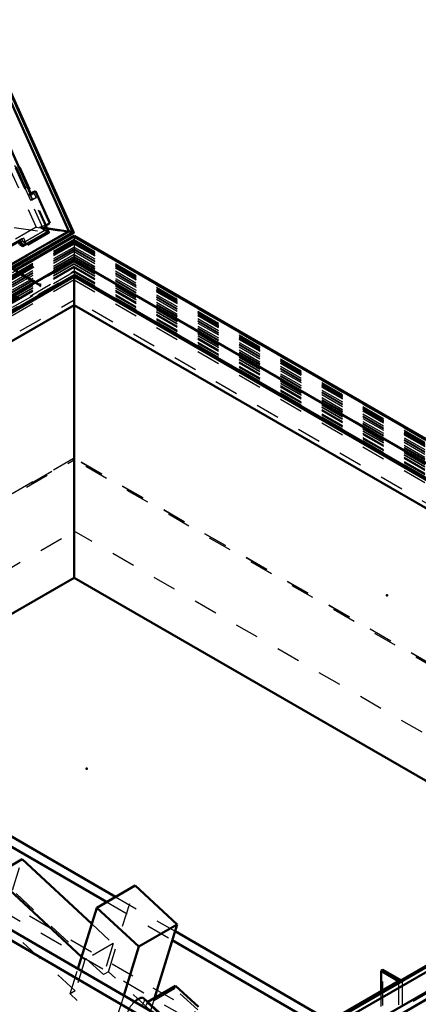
# Model space of a CAD drawing. Header units: millimetres. Extents: x 0 to 428, y 0 to 298.
# Tile 42 of 45: x 353 to 370, y 133 to 174. Entities that reach past the tile are written whole.
import ezdxf

# ---------------------------------------------------------------- set-up
doc = ezdxf.new("R2010")
doc.units = ezdxf.units.MM
doc.linetypes.add('Dashed', pattern=[2, 1, -1])
for name, color, linetype, lineweight in [('am_0', 7, 'Continuous', 50), ('am_12', 3, 'Continuous', 25), ('am_3', 6, 'Dashed', 25), ('am_6', 2, 'Continuous', 35), ('am_9', 7, 'Continuous', 50)]:
    doc.layers.add(name, color=color, linetype=linetype, lineweight=lineweight)

# ---------------------------------------------------------------- blocks, each defined once
blk = doc.blocks.new('58_FGS30015018025O110U_0_in_FDFneo150180C2125N1N4N_300Op0__1203')
at = {"layer": 'am_0'}
for p, q in [((333.94, 146.38), (362.054, 130.079)), ((341.125, 142.652), (362.432, 130.298)), ((347.938, 142.64), (356.841, 137.478)), ((349.199, 141.471), (356.463, 137.26)), ((352.913, 139.052), (351.728, 138.368)), ((352.913, 139.052), (355.839, 136.34)), ((351.728, 138.368), (355.411, 134.954)), ((357.663, 137.953), (356.05, 137.021)), ((357.663, 137.953), (359.425, 136.32)), ((355.258, 134.458), (356.05, 137.021)), ((356.05, 137.021), (357.811, 135.389)), ((359.425, 136.32), (357.811, 135.389)), ((359.425, 136.32), (358.47, 133.228)), ((359.336, 136.032), (365.821, 132.272)), ((359.221, 135.66), (365.442, 132.053)), ((357.811, 135.389), (357.179, 133.343)), ((367.981, 133.519), (367.983, 134.366)), ((368.059, 134.41), (367.983, 134.366)), ((367.983, 134.366), (368.714, 133.942)), ((368.805, 133.977), (368.059, 134.41)), ((368.714, 133.942), (365.083, 131.846)), ((359.35, 133.736), (358.187, 133.065)), ((359.35, 133.736), (360.32, 132.858)), ((358.803, 132.495), (358.015, 133.225))]:
    blk.add_line(p, q, dxfattribs=at)
blk.add_lwpolyline([(357.64, 133.076), (357.67, 133.102), (357.699, 133.126), (357.729, 133.149), (357.758, 133.169), (357.787, 133.187), (357.816, 133.203), (357.843, 133.217), (357.869, 133.228), (357.894, 133.236), (357.918, 133.242), (357.94, 133.245), (357.96, 133.246), (357.978, 133.243), (357.994, 133.238), (358.008, 133.23), (358.015, 133.225)], dxfattribs=at)
at = {"layer": 'am_3'}
for p, q in [((366.209, 129.135), (337.717, 145.655)), ((352.511, 137.751), (352.913, 139.052)), ((356.331, 134.211), (352.511, 137.751)), ((356.546, 134.335), (357.663, 137.953)), ((359.762, 132.435), (351.394, 137.287)), ((356.463, 137.26), (359.221, 135.66)), ((356.841, 137.478), (359.336, 136.032)), ((355.839, 136.34), (356.733, 135.512)), ((355.146, 133.527), (352.278, 136.185)), ((356.733, 135.512), (355.548, 134.827)), ((356.733, 135.512), (356.331, 134.211)), ((355.548, 134.827), (355.146, 133.527)), ((355.411, 134.954), (355.548, 134.827)), ((354.932, 133.403), (355.258, 134.458)), ((356.546, 134.335), (356.331, 134.211)), ((358.307, 132.702), (356.546, 134.335)), ((368.052, 130.92), (368.059, 134.41)), ((365.083, 131.759), (368.865, 133.942)), ((368.714, 133.942), (368.702, 127.689)), ((368.865, 133.942), (368.805, 133.977)), ((368.865, 133.942), (368.853, 127.689)), ((355.146, 133.527), (354.932, 133.403)), ((359.315, 133.616), (358.126, 132.93)), ((359.315, 133.616), (359.35, 133.736)), ((360.285, 132.737), (359.315, 133.616)), ((367.976, 130.876), (367.981, 133.519)), ((356.694, 131.77), (354.932, 133.403)), ((357.179, 133.343), (356.694, 131.77)), ((358.187, 133.065), (358.152, 133.045)), ((358.829, 132.427), (358.152, 133.045)), ((358.47, 133.228), (358.307, 132.702))]:
    blk.add_line(p, q, dxfattribs=at)
for points in [[(357.365, 132.59), (357.362, 132.609), (357.362, 132.63), (357.364, 132.653), (357.369, 132.678), (357.377, 132.704), (357.387, 132.732), (357.399, 132.761), (357.414, 132.791), (357.431, 132.821), (357.45, 132.852), (357.471, 132.883), (357.494, 132.915), (357.518, 132.946), (357.543, 132.977), (357.57, 133.007), (357.598, 133.036), (357.627, 133.064), (357.64, 133.076)], [(358.015, 133.225), (358.025, 133.213), (358.033, 133.199), (358.038, 133.182), (358.041, 133.163), (358.041, 133.142), (358.038, 133.119), (358.033, 133.094), (358.025, 133.068), (358.015, 133.04), (358.003, 133.011), (357.988, 132.982), (357.971, 132.951)], [(358.152, 133.045), (358.151, 133.022), (358.147, 132.997), (358.14, 132.971), (358.131, 132.943), (358.126, 132.93)]]:
    blk.add_lwpolyline(points, dxfattribs=at)
at = {"layer": 'am_6'}
for tag, p, flags in [('NB', (373.865, 173.216), 8), ('NN', (373.865, 172.716), 8), ('NT', (373.865, 172.216), 8), ('NBSYN', (373.865, 171.716), 8), ('LINA', (373.865, 171.216), 8), ('CATALOG', (373.865, 170.716), 8), ('IDNR', (373.865, 170.216), 8), ('PN', (373.865, 169.716), 8), ('LODLEVEL', (373.865, 169.216), 8), ('L', (373.865, 168.716), 8), ('W', (373.865, 168.216), 8), ('DP', (373.865, 167.716), 8), ('OP', (373.865, 167.216), 8), ('OC', (373.865, 166.716), 8), ('BA', (373.865, 166.216), 8), ('ExcludeFromBOM', (373.865, 165.216), 8), ('PSOL_0', (373.865, 164.716), 9), ('PSOL_1', (373.865, 164.216), 9), ('PSOL_2', (373.865, 163.716), 9), ('PSOL_3', (373.865, 163.216), 9)]:
    blk.add_attdef(tag, p, '', height=0.5, dxfattribs=dict(at, flags=flags))
blk = doc.blocks.new('64_FGS30015018025O3U_0_in_FDFneo150180C2125N1N4N_300Op0__1203')
at = {"layer": 'am_0'}
for p, q in [((354.874, 165.406), (333.538, 212.91)), ((355.08, 165.338), (333.619, 213.12)), ((353.283, 166.97), (333.637, 210.71)), ((353.321, 167.02), (353.273, 166.992)), ((353.473, 167.08), (353.283, 166.97)), ((353.473, 167.08), (353.321, 167.02)), ((354.077, 165.735), (353.473, 167.08)), ((354.077, 165.735), (353.887, 165.625)), ((354.874, 165.406), (352.11, 163.811)), ((352.493, 163.839), (355.078, 165.332)), ((353.996, 165.382), (352.943, 164.774)), ((353.996, 165.382), (353.887, 165.625)), ((354.846, 165.39), (353.929, 165.532)), ((355.015, 165.37), (354.874, 165.406)), ((352.834, 165.018), (351.351, 164.162)), ((352.821, 164.844), (352.762, 164.976)), ((352.943, 164.774), (352.821, 164.844)), ((352.943, 164.774), (352.834, 165.018))]:
    blk.add_line(p, q, dxfattribs=at)
for points in [[(355.08, 165.338), (355.08, 165.339), (355.078, 165.341), (355.077, 165.343), (355.074, 165.345), (355.072, 165.347), (355.069, 165.349), (355.066, 165.351), (355.062, 165.353), (355.059, 165.355), (355.055, 165.357), (355.05, 165.359), (355.046, 165.36), (355.041, 165.362), (355.037, 165.364), (355.032, 165.366), (355.027, 165.367), (355.022, 165.369), (355.017, 165.37), (355.015, 165.37)], [(355.078, 165.332), (355.08, 165.333), (355.081, 165.334), (355.081, 165.335), (355.081, 165.336), (355.081, 165.338), (355.08, 165.338)]]:
    blk.add_lwpolyline(points, dxfattribs=at)
at = {"layer": 'am_12'}
for q in [(333.606, 213.039), (352.427, 163.876)]:
    blk.add_line((355.015, 165.37), q, dxfattribs=at)
at = {"layer": 'am_3'}
for p, q in [((354.904, 165.382), (333.534, 212.961)), ((355.051, 165.331), (333.59, 213.114)), ((354.059, 165.342), (332.856, 212.547)), ((354.01, 165.378), (332.86, 212.469)), ((354.07, 165.349), (332.873, 212.543)), ((353.843, 165.418), (332.777, 212.32)), ((332.685, 211.92), (353.502, 165.569)), ((352.618, 168.069), (353.012, 167.193)), ((353.072, 167.228), (352.678, 168.103)), ((353.072, 167.228), (353.012, 167.193)), ((353.012, 167.193), (353.043, 167.2)), ((353.129, 167.25), (353.043, 167.2)), ((353.043, 167.2), (353.267, 166.7)), ((353.129, 167.25), (353.072, 167.228)), ((353.354, 166.749), (353.129, 167.25)), ((353.273, 166.992), (353.2, 166.951)), ((353.2, 166.951), (353.283, 166.97)), ((353.229, 166.886), (353.2, 166.951)), ((353.35, 166.956), (353.229, 166.886)), ((353.426, 166.986), (353.27, 166.896)), ((353.321, 167.02), (353.35, 166.956)), ((353.35, 166.956), (353.426, 166.986)), ((353.426, 166.986), (353.506, 166.809)), ((353.27, 166.896), (353.229, 166.886)), ((353.354, 166.749), (353.267, 166.7)), ((353.267, 166.7), (353.35, 166.719)), ((353.35, 166.719), (353.27, 166.896)), ((353.506, 166.809), (353.35, 166.719)), ((353.506, 166.809), (353.354, 166.749)), ((353.661, 165.573), (354.077, 165.735)), ((354.059, 165.342), (309.53, 139.636)), ((353.502, 165.569), (309.644, 140.25)), ((353.843, 165.418), (309.775, 139.978)), ((354.01, 165.378), (309.826, 139.871)), ((309.852, 139.818), (354.068, 165.344)), ((355.051, 165.331), (310.07, 139.364)), ((354.904, 165.382), (310.082, 139.507)), ((352.578, 165.564), (354.059, 165.342)), ((353.502, 165.569), (355.051, 165.331)), ((353.887, 165.625), (353.661, 165.573)), ((353.929, 165.532), (353.661, 165.573)), ((353.661, 165.573), (353.996, 165.382)), ((354.01, 165.378), (353.843, 165.418)), ((354.904, 165.382), (354.846, 165.39)), ((354.874, 165.406), (354.904, 165.382)), ((352.507, 164.872), (352.899, 165.098)), ((352.751, 164.999), (352.834, 165.018)), ((352.949, 164.988), (352.796, 164.9)), ((352.843, 165.037), (352.802, 165.028)), ((352.871, 164.873), (352.802, 165.028)), ((352.821, 164.844), (352.871, 164.873)), ((352.982, 165.117), (352.843, 165.037)), ((352.932, 164.838), (352.843, 165.037)), ((352.871, 164.873), (352.932, 164.838)), ((352.899, 165.098), (352.982, 165.117)), ((352.949, 164.988), (352.899, 165.098)), ((352.932, 164.838), (353.071, 164.918)), ((353.071, 164.918), (352.949, 164.988)), ((353.071, 164.918), (352.982, 165.117))]:
    blk.add_line(p, q, dxfattribs=at)
for points in [[(354.07, 165.349), (354.069, 165.35), (354.068, 165.352), (354.066, 165.354), (354.064, 165.355), (354.062, 165.357), (354.06, 165.359), (354.057, 165.36), (354.054, 165.362), (354.05, 165.364), (354.047, 165.366), (354.043, 165.367), (354.039, 165.369), (354.035, 165.371), (354.031, 165.372), (354.027, 165.374), (354.023, 165.375), (354.018, 165.376), (354.014, 165.377), (354.01, 165.378)], [(354.059, 165.342), (354.061, 165.342), (354.063, 165.342), (354.065, 165.343), (354.067, 165.343), (354.068, 165.344)], [(354.068, 165.344), (354.069, 165.344), (354.07, 165.345), (354.07, 165.346), (354.07, 165.348), (354.07, 165.349), (354.07, 165.349)], [(355.051, 165.331), (355.056, 165.33), (355.059, 165.33), (355.063, 165.33), (355.067, 165.329), (355.07, 165.33), (355.073, 165.33), (355.075, 165.33), (355.077, 165.331), (355.078, 165.332)]]:
    blk.add_lwpolyline(points, dxfattribs=at)
at = {"layer": 'am_6'}
for tag, p, flags in [('NB', (360.081, 213.128), 8), ('NN', (360.081, 212.628), 8), ('NT', (360.081, 212.128), 8), ('NBSYN', (360.081, 211.628), 8), ('LINA', (360.081, 211.128), 8), ('CATALOG', (360.081, 210.628), 8), ('IDNR', (360.081, 210.128), 8), ('PN', (360.081, 209.628), 8), ('LODLEVEL', (360.081, 209.128), 8), ('L', (360.081, 208.628), 8), ('W', (360.081, 208.128), 8), ('DP', (360.081, 207.628), 8), ('OP', (360.081, 207.128), 8), ('OC', (360.081, 206.628), 8), ('ExcludeFromBOM', (360.081, 205.628), 8), ('PSOL_0', (360.081, 205.128), 9), ('PSOL_1', (360.081, 204.628), 9), ('PSOL_2', (360.081, 204.128), 9)]:
    blk.add_attdef(tag, p, '', height=0.5, dxfattribs=dict(at, flags=flags))
blk = doc.blocks.new('65_Flat_Glass_Skylight_3001501802_2_0_in_FDFneo150180C2125N1N4N_300Op0__1203')
at = {"layer": 'am_0'}
for p, q in [((355.098, 165.203), (352.614, 163.769)), ((391.443, 144.222), (355.098, 165.203)), ((355.098, 165.203), (355.098, 165.152)), ((355.098, 164.198), (340.135, 155.559)), ((355.098, 164.198), (389.085, 144.578)), ((352.413, 163.885), (353.485, 163.266)), ((355.098, 163.563), (340.462, 155.114)), ((355.098, 163.499), (340.495, 155.069)), ((355.098, 163.563), (387.633, 144.781)), ((355.098, 162.305), (355.098, 163.499)), ((355.098, 163.499), (387.522, 144.781)), ((355.098, 162.305), (341.112, 154.231)), ((355.098, 162.305), (386.488, 144.185)), ((387.522, 144.781), (347.534, 121.697)), ((387.633, 144.781), (347.534, 121.633)), ((387.633, 144.578), (347.534, 121.429)), ((389.085, 144.578), (347.534, 120.591)), ((389.085, 144.257), (347.534, 120.271))]:
    blk.add_line(p, q, dxfattribs=at)
at = {"layer": 'am_12'}
for q in [(352.658, 163.744), (391.294, 144.257)]:
    blk.add_line((355.098, 165.152), q, dxfattribs=at)
at = {"layer": 'am_3'}
for p, q in [((355.098, 164.942), (309.638, 138.698)), ((355.098, 164.864), (309.794, 138.71)), ((355.098, 164.959), (310.329, 139.114)), ((355.098, 164.88), (310.651, 139.221)), ((310.98, 139.416), (355.098, 164.885)), ((355.098, 164.9), (311.06, 139.477)), ((355.098, 165.152), (311.127, 139.769)), ((355.098, 165.051), (311.127, 139.667)), ((355.098, 165.006), (311.127, 139.622)), ((355.098, 165.152), (391.505, 144.135)), ((355.098, 165.152), (355.098, 163.877)), ((355.098, 165.051), (391.505, 144.034)), ((355.098, 165.006), (391.505, 143.989)), ((355.098, 164.959), (392.304, 143.48)), ((355.098, 164.942), (392.994, 143.065)), ((355.098, 164.9), (391.573, 143.843)), ((355.098, 164.885), (391.653, 143.783)), ((355.098, 164.88), (391.982, 143.588)), ((355.098, 164.864), (392.839, 143.077)), ((355.098, 164.629), (309.226, 138.147)), ((355.098, 164.551), (309.382, 138.159)), ((355.098, 164.424), (309.426, 138.059)), ((355.098, 164.738), (309.839, 138.61)), ((355.098, 164.66), (309.994, 138.622)), ((355.098, 164.738), (392.794, 142.976)), ((355.098, 164.66), (392.639, 142.988)), ((355.098, 164.629), (393.407, 142.514)), ((355.098, 164.551), (393.251, 142.526)), ((355.098, 164.424), (393.206, 142.425)), ((355.098, 164.019), (308.496, 137.117)), ((355.098, 164.315), (308.814, 137.596)), ((355.098, 164.227), (308.89, 137.552)), ((308.956, 137.514), (355.098, 164.151)), ((355.098, 164.238), (308.969, 137.608)), ((355.098, 164.112), (309.014, 137.508)), ((355.098, 164.034), (309.17, 137.52)), ((355.098, 164.347), (309.582, 138.071)), ((355.098, 164.347), (393.051, 142.437)), ((355.098, 164.315), (393.819, 141.963)), ((355.098, 164.238), (393.663, 141.975)), ((393.742, 141.918), (355.098, 164.227)), ((355.098, 164.151), (393.676, 141.88)), ((355.098, 164.112), (393.619, 141.874)), ((355.098, 164.034), (393.463, 141.886)), ((355.098, 164.019), (394.137, 141.483)), ((308.213, 136.68), (355.098, 163.746)), ((355.098, 163.698), (308.296, 136.68)), ((308.551, 136.744), (355.098, 163.615)), ((355.098, 163.924), (308.555, 137.055)), ((355.098, 163.877), (313.548, 139.891)), ((353.686, 163.091), (352.437, 163.812)), ((355.098, 163.924), (394.078, 141.422)), ((355.098, 163.877), (389.085, 144.257)), ((355.098, 163.746), (394.419, 141.046)), ((355.098, 163.698), (394.336, 141.046)), ((355.098, 163.615), (394.081, 141.111)), ((355.098, 163.359), (315, 140.211)), ((351.821, 162.189), (353.585, 163.208)), ((351.919, 162.175), (353.684, 163.194)), ((353.485, 163.266), (353.585, 163.208)), ((353.585, 163.208), (353.684, 163.194)), ((353.684, 163.194), (353.686, 163.15)), ((355.098, 163.563), (355.098, 163.499)), ((355.098, 163.359), (387.633, 144.578)), ((351.921, 162.131), (353.686, 163.15)), ((351.921, 162.073), (353.686, 163.091)), ((353.686, 163.15), (353.686, 163.091)), ((387.522, 143.588), (347.534, 120.504))]:
    blk.add_line(p, q, dxfattribs=at)
at = {"layer": 'am_6'}
for tag, p, flags in [('NB', (399.72, 165.203), 8), ('NN', (399.72, 164.703), 8), ('NT', (399.72, 164.203), 8), ('NBSYN', (399.72, 163.703), 8), ('LINA', (399.72, 163.203), 8), ('CATALOG', (399.72, 162.703), 8), ('IDNR', (399.72, 162.203), 8), ('PN', (399.72, 161.703), 8), ('LODLEVEL', (399.72, 161.203), 8), ('L', (399.72, 160.703), 8), ('W', (399.72, 160.203), 8), ('DP', (399.72, 159.703), 8), ('ExcludeFromBOM', (399.72, 158.703), 8), ('PSOL_0', (399.72, 158.203), 9), ('PSOL_1', (399.72, 157.703), 9)]:
    blk.add_attdef(tag, p, '', height=0.5, dxfattribs=dict(at, flags=flags))
blk = doc.blocks.new('66_FGS30015018025101U_0_in_FDFneo150180C2125N1N4N_300Op0__1203')
at = {"layer": 'am_0'}
for p, q in [((355.098, 150.863), (355.098, 162.305)), ((345.219, 145.16), (355.098, 150.863)), ((376.577, 138.463), (355.098, 150.863))]:
    blk.add_line(p, q, dxfattribs=at)
at = {"layer": 'am_3'}
for p, q in [((311.859, 139.221), (355.098, 164.183)), ((390.774, 143.588), (355.098, 164.183)), ((355.098, 163.877), (355.098, 163.563)), ((314.731, 139.221), (355.098, 162.525)), ((387.901, 143.588), (355.098, 162.525)), ((301.143, 124.664), (355.098, 155.812)), ((308.262, 128.834), (355.098, 155.872)), ((355.098, 155.882), (308.267, 128.847)), ((394.366, 133.213), (355.098, 155.882)), ((394.37, 133.201), (355.098, 155.872)), ((401.49, 129.03), (355.098, 155.812)), ((306.94, 125.015), (355.098, 152.816)), ((395.693, 129.382), (355.098, 152.816)), ((347.534, 120.284), (387.901, 143.588))]:
    blk.add_line(p, q, dxfattribs=at)
at = {"layer": 'am_6'}
for tag, p, flags in [('NB', (406.54, 164.183), 8), ('NN', (406.54, 163.683), 8), ('NT', (406.54, 163.183), 8), ('NBSYN', (406.54, 162.683), 8), ('LINA', (406.54, 162.183), 8), ('CATALOG', (406.54, 161.683), 8), ('IDNR', (406.54, 161.183), 8), ('PN', (406.54, 160.683), 8), ('LODLEVEL', (406.54, 160.183), 8), ('L', (406.54, 159.683), 8), ('W', (406.54, 159.183), 8), ('DP', (406.54, 158.683), 8), ('OP', (406.54, 158.183), 8), ('BA', (406.54, 157.683), 8), ('RT', (406.54, 157.183), 8), ('ExcludeFromBOM', (406.54, 156.183), 8), ('PSOL_0', (406.54, 155.683), 9), ('PSOL_1', (406.54, 155.183), 9), ('PSOL_2', (406.54, 154.683), 9)]:
    blk.add_attdef(tag, p, '', height=0.5, dxfattribs=dict(at, flags=flags))

msp = doc.modelspace()

# ---------------------------------------------------------------- linework, layer by layer
at = {"layer": 'am_9'}
for p in [(368.234, 150.13), (355.628, 142.853)]:
    msp.add_point(p, dxfattribs=at)

# ---------------------------------------------------------------- block references
for name in ['64_FGS30015018025O3U_0_in_FDFneo150180C2125N1N4N_300Op0__1203', '58_FGS30015018025O110U_0_in_FDFneo150180C2125N1N4N_300Op0__1203', '65_Flat_Glass_Skylight_3001501802_2_0_in_FDFneo150180C2125N1N4N_300Op0__1203', '66_FGS30015018025101U_0_in_FDFneo150180C2125N1N4N_300Op0__1203']:
    msp.add_blockref(name, (0, 0))

doc.saveas('drawing.dxf')
